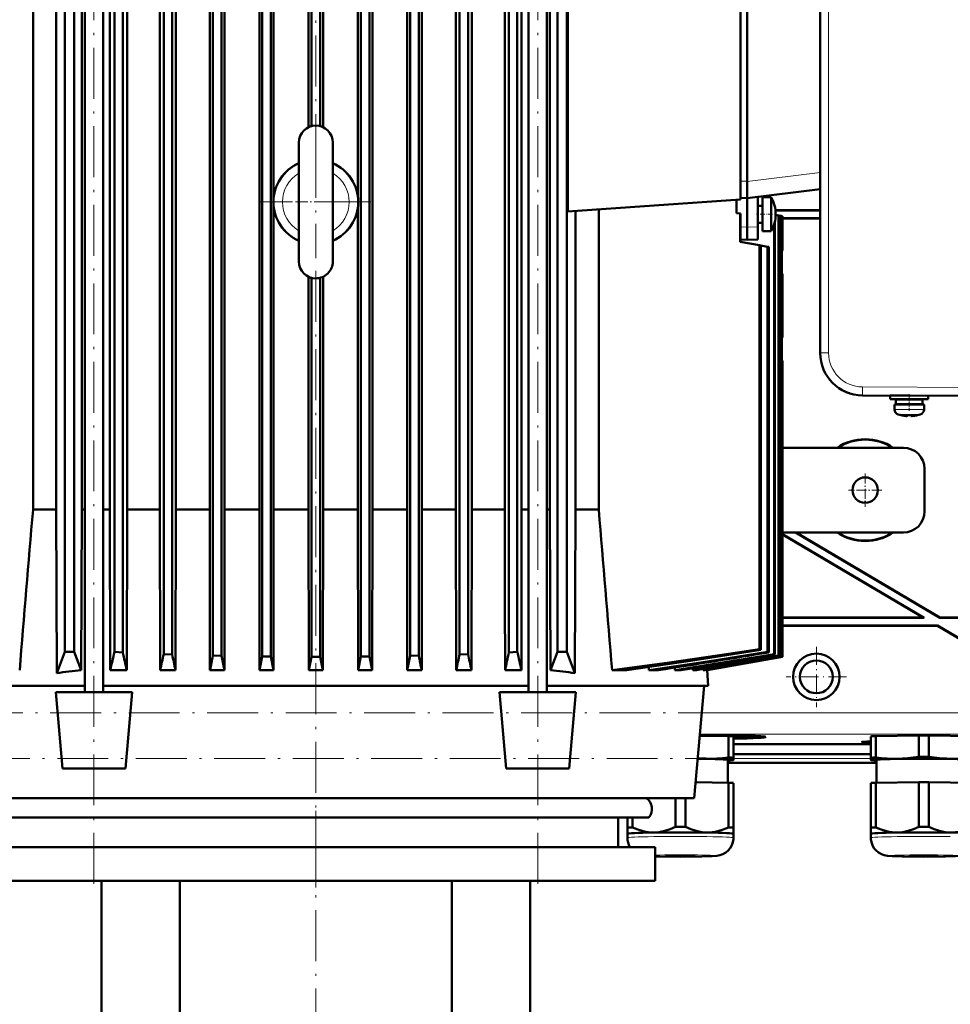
# Model space of a CAD drawing. Extents: x -1595 to 1972, y -1674 to 620.
# Tile 51 of 55: x 1386 to 1606, y 204 to 436. Entities that reach past the tile are written whole.
import ezdxf

# ---------------------------------------------------------------- set-up
doc = ezdxf.new("R2010")
doc.units = 0
doc.linetypes.add('DASHDOT', pattern=[18.5, 12, -3, 0.5, -3])

msp = doc.modelspace()

# ---------------------------------------------------------------- linework, layer by layer
at = {"color": 7, "linetype": 'DASHDOT', "lineweight": 18}
for p, q in [((1403.64, 232.38), (1403.64, 558.42)), ((1508.24, 232.38), (1508.24, 558.42)), ((1455.94, 543.28), (1455.94, 398.89)), ((1455.94, 406.05), (1455.94, 380.05)), ((1468.94, 393.05), (1442.94, 393.05)), ((1455.94, 235.34), (1455.94, 387.89)), ((1664.34, 272.64), (1247.35, 272.64)), ((1247.01, 261.93), (1664.68, 261.93)), ((1455.94, 244.68), (1455.94, 105.07))]:
    msp.add_line(p, q, dxfattribs=at)
at = {"color": 7, "lineweight": 50}
for p, q in [((1574.83, 548.62), (1574.83, 357.48)), ((1396.74, 530.3), (1396.74, 287.05)), ((1398.99, 530.3), (1398.99, 287.05)), ((1401.47, 277.55), (1401.47, 531.25)), ((1405.82, 277.55), (1405.82, 531.25)), ((1420.07, 286.52), (1420.07, 530.01)), ((1422.07, 286.45), (1422.07, 530.03)), ((1431.69, 286.16), (1431.69, 530.08)), ((1433.69, 286.11), (1433.69, 530.09)), ((1443.32, 285.94), (1443.32, 530.13)), ((1445.32, 285.91), (1445.32, 530.13)), ((1454.94, 410.92), (1454.94, 530.14)), ((1456.94, 410.92), (1456.94, 530.14)), ((1466.57, 285.91), (1466.57, 530.13)), ((1468.57, 285.94), (1468.57, 530.13)), ((1478.19, 286.11), (1478.19, 530.09)), ((1480.19, 286.16), (1480.19, 530.08)), ((1489.82, 286.45), (1489.82, 530.03)), ((1491.82, 286.52), (1491.82, 530.01)), ((1506.07, 277.55), (1506.07, 531.25)), ((1510.42, 277.55), (1510.42, 531.25)), ((1512.9, 530.3), (1512.9, 287.05)), ((1515.15, 530.3), (1515.15, 287.05)), ((1408.44, 287.02), (1408.44, 528.91)), ((1410.44, 286.93), (1410.44, 528.93)), ((1501.44, 286.93), (1501.44, 528.93)), ((1503.44, 287.02), (1503.44, 528.91)), ((1430.95, 512.3), (1430.95, 299.8)), ((1434.41, 512.3), (1434.41, 299.8)), ((1442.64, 512.3), (1442.64, 299.8)), ((1445.99, 512.3), (1445.99, 393.97)), ((1477.48, 512.3), (1477.48, 299.8)), ((1480.94, 512.3), (1480.94, 299.8)), ((1500.5, 512.3), (1500.5, 299.8)), ((1504.46, 512.3), (1504.46, 299.8)), ((1515.38, 500.49), (1515.38, 390.8)), ((1556.04, 497.65), (1556.04, 393.65)), ((1557.64, 493.35), (1557.64, 397.95)), ((1389.27, 320.55), (1389.27, 490.55)), ((1394.7, 490.55), (1394.7, 320.55)), ((1400.76, 320.55), (1400.76, 490.55)), ((1407.37, 490.55), (1407.37, 320.55)), ((1411.44, 320.55), (1411.44, 490.55)), ((1419.17, 490.55), (1419.17, 320.55)), ((1422.92, 320.55), (1422.92, 490.55)), ((1454.24, 490.55), (1454.24, 410.67)), ((1457.64, 490.55), (1457.64, 410.67)), ((1465.86, 490.55), (1465.86, 394.36)), ((1469.29, 320.55), (1469.29, 490.55)), ((1488.96, 490.55), (1488.96, 320.55)), ((1492.72, 320.55), (1492.72, 490.55)), ((1511.13, 490.55), (1511.13, 320.55)), ((1451.94, 380.76), (1451.94, 407.05)), ((1459.94, 407.05), (1459.94, 405.33)), ((1459.94, 380.76), (1459.94, 407.05)), ((1459.94, 405.33), (1459.94, 400.21)), ((1557.64, 397.91), (1557.64, 397.95)), ((1557.64, 393.95), (1557.64, 397.91)), ((1557.64, 393.95), (1574.83, 396.06)), ((1445.99, 392.12), (1445.99, 299.8)), ((1515.38, 390.8), (1556.04, 393.65)), ((1555.14, 393.59), (1555.14, 390.43)), ((1556.04, 393.99), (1557.64, 393.95)), ((1557.64, 387.15), (1557.64, 393.95)), ((1560.14, 387.18), (1560.14, 394.26)), ((1561.24, 392.15), (1560.14, 392.15)), ((1561.24, 392.15), (1560.14, 392.15)), ((1561.24, 394.15), (1561.24, 387.87)), ((1563.27, 394.15), (1561.24, 394.15)), ((1563.27, 394.15), (1561.24, 394.15)), ((1563.27, 393.44), (1563.27, 394.15)), ((1563.27, 387.87), (1563.27, 393.44)), ((1465.86, 391.74), (1465.86, 320.55)), ((1517.18, 320.55), (1517.18, 390.93)), ((1522.62, 391.31), (1522.62, 320.55)), ((1555.94, 390.34), (1555.14, 390.43)), ((1555.94, 390.34), (1555.94, 383.65)), ((1555.94, 390.34), (1556.04, 390.33)), ((1556.04, 390.33), (1556.04, 383.65)), ((1574.83, 391.15), (1564.28, 391.15)), ((1574.83, 391.08), (1564.29, 391.08)), ((1564.34, 390.15), (1564.34, 389.99)), ((1565.04, 389.87), (1564.34, 389.99)), ((1565.04, 389.87), (1565.04, 286.16)), ((1565.04, 389.87), (1565.18, 389.84)), ((1565.18, 389.84), (1565.7, 389.75)), ((1565.18, 389.84), (1565.18, 286.11)), ((1561.24, 388.15), (1560.14, 388.15)), ((1561.24, 387.87), (1561.24, 386.15)), ((1563.27, 387.87), (1563.27, 386.15)), ((1563.96, 387.69), (1563.96, 286.52)), ((1564.17, 388.51), (1564.17, 286.45)), ((1565.7, 389.75), (1565.7, 285.94)), ((1565.7, 389.75), (1565.77, 389.74)), ((1565.94, 389.71), (1565.77, 389.74)), ((1565.77, 389.74), (1565.77, 285.91)), ((1565.94, 389.71), (1565.94, 389.71)), ((1565.94, 389.71), (1565.94, 381.65)), ((1565.94, 389.71), (1565.94, 381.65)), ((1565.94, 389.22), (1574.83, 389.22)), ((1565.94, 389.15), (1574.83, 389.15)), ((1459.94, 385.89), (1459.94, 379.05)), ((1557.64, 384.15), (1557.64, 387.15)), ((1560.14, 384.21), (1560.14, 387.18)), ((1563.27, 386.15), (1561.24, 386.15)), ((1555.94, 383.65), (1560.52, 382.84)), ((1556.04, 383.65), (1555.94, 383.65)), ((1556.04, 384.19), (1557.64, 384.15)), ((1560.14, 384.21), (1557.64, 384.15)), ((1560.52, 382.84), (1560.52, 287.64)), ((1560.52, 382.84), (1560.88, 382.78)), ((1451.94, 379.05), (1451.94, 380.76)), ((1459.94, 379.05), (1459.94, 380.76)), ((1560.88, 382.78), (1562.45, 382.5)), ((1560.88, 382.78), (1560.88, 287.52)), ((1562.45, 382.5), (1562.45, 287.02)), ((1562.45, 382.5), (1562.74, 382.45)), ((1562.74, 382.45), (1562.74, 286.93)), ((1565.94, 381.65), (1565.77, 381.47)), ((1565.77, 381.47), (1565.77, 376.15)), ((1565.94, 381.65), (1565.94, 381.65)), ((1565.77, 376.15), (1565.94, 376.15)), ((1565.94, 361.15), (1565.94, 376.15)), ((1454.24, 375.43), (1454.24, 320.55)), ((1454.94, 285.85), (1454.94, 375.18)), ((1456.94, 285.85), (1456.94, 375.18)), ((1457.64, 320.55), (1457.64, 375.43)), ((1565.94, 361.15), (1565.77, 361.14)), ((1565.77, 361.14), (1565.77, 355.82)), ((1565.77, 355.82), (1565.94, 355.65)), ((1565.94, 355.65), (1565.94, 285.85)), ((1565.94, 355.65), (1565.94, 355.65)), ((1565.94, 355.65), (1565.94, 285.85)), ((1666.83, 347.05), (1584.78, 347.48)), ((1591.33, 347.42), (1595.75, 347.42)), ((1591.33, 347.42), (1591.33, 346.62)), ((1591.33, 346.62), (1591.33, 347.42)), ((1591.33, 346.62), (1595.83, 346.62)), ((1592.68, 346.52), (1595.83, 346.52)), ((1592.68, 345.42), (1592.68, 346.52)), ((1592.68, 345.42), (1592.68, 346.52)), ((1593.83, 347.42), (1593.83, 347.43)), ((1593.83, 346.52), (1593.83, 346.62)), ((1593.83, 346.52), (1593.83, 346.62)), ((1600.33, 346.62), (1595.83, 346.62)), ((1598.98, 346.52), (1595.83, 346.52)), ((1597.83, 346.62), (1597.83, 346.52)), ((1598.98, 346.52), (1598.98, 345.42)), ((1600.33, 347.4), (1600.33, 346.62)), ((1595.83, 345.32), (1592.33, 345.32)), ((1592.33, 345.32), (1592.33, 344.19)), ((1592.33, 344.19), (1592.33, 345.32)), ((1592.68, 345.42), (1595.83, 345.42)), ((1593.83, 345.32), (1593.83, 345.42)), ((1593.83, 345.32), (1593.83, 345.42)), ((1598.98, 345.42), (1595.83, 345.42)), ((1595.83, 345.32), (1599.33, 345.32)), ((1597.83, 345.42), (1597.83, 345.32)), ((1599.33, 345.32), (1599.33, 344.19)), ((1593.91, 342.79), (1593.9, 342.78)), ((1595.33, 342.79), (1595.33, 342.64)), ((1596.33, 342.79), (1596.33, 342.64)), ((1596.37, 342.62), (1596.43, 342.62)), ((1597.76, 342.78), (1597.75, 342.79)), ((1594.44, 335.15), (1565.94, 335.15)), ((1599.44, 330.15), (1599.44, 320.15)), ((1394.7, 320.55), (1389.27, 320.55)), ((1394.7, 320.55), (1394.88, 282.04)), ((1400.62, 282.69), (1400.76, 320.55)), ((1401.47, 320.55), (1400.76, 320.55)), ((1407.37, 320.55), (1405.82, 320.55)), ((1407.37, 320.55), (1407.47, 282.73)), ((1411.44, 320.55), (1411.35, 282.73)), ((1419.17, 320.55), (1411.44, 320.55)), ((1419.17, 320.55), (1419.25, 282.73)), ((1422.92, 320.55), (1422.84, 282.73)), ((1430.95, 320.55), (1422.92, 320.55)), ((1442.64, 320.55), (1434.41, 320.55)), ((1454.24, 320.55), (1445.99, 320.55)), ((1454.24, 320.55), (1454.32, 282.73)), ((1457.64, 320.55), (1457.56, 282.73)), ((1465.86, 320.55), (1457.64, 320.55)), ((1465.86, 320.55), (1465.94, 282.73)), ((1469.29, 320.55), (1469.21, 282.73)), ((1477.48, 320.55), (1469.29, 320.55)), ((1488.96, 320.55), (1480.94, 320.55)), ((1488.96, 320.55), (1489.05, 282.73)), ((1492.72, 320.55), (1492.63, 282.73)), ((1500.5, 320.55), (1492.72, 320.55)), ((1506.07, 320.55), (1504.46, 320.55)), ((1511.13, 320.55), (1510.42, 320.55)), ((1511.13, 320.55), (1511.27, 282.69)), ((1517.18, 320.55), (1517.01, 282.04)), ((1517.18, 320.55), (1522.62, 320.55)), ((1565.94, 315.15), (1594.44, 315.15)), ((1565.94, 314.79), (1599.37, 295.08)), ((1565.94, 314.71), (1599.12, 295.15)), ((1569, 315.15), (1603.04, 295.08)), ((1569.14, 315.15), (1603.05, 295.15)), ((1430.95, 299.8), (1430.99, 282.73)), ((1434.41, 299.8), (1434.38, 282.73)), ((1442.64, 299.8), (1442.68, 282.73)), ((1445.99, 299.8), (1445.95, 282.73)), ((1477.48, 299.8), (1477.51, 282.73)), ((1480.94, 299.8), (1480.9, 282.73)), ((1500.5, 299.8), (1500.54, 282.73)), ((1504.46, 299.8), (1504.42, 282.73)), ((1599.12, 295.15), (1565.94, 295.15)), ((1599.37, 295.08), (1565.94, 295.08)), ((1599.37, 295.08), (1599.12, 295.15)), ((1603.04, 295.08), (1603.05, 295.15)), ((1646.52, 295.08), (1603.04, 295.08)), ((1646.45, 295.15), (1603.05, 295.15)), ((1565.94, 293.22), (1602.53, 293.22)), ((1565.94, 293.15), (1602.51, 293.15)), ((1602.51, 293.15), (1602.53, 293.22)), ((1602.51, 293.15), (1627.82, 278.22)), ((1602.53, 293.22), (1627.8, 278.31)), ((1394.88, 282.04), (1396.74, 287.05)), ((1398.99, 287.05), (1396.74, 287.05)), ((1398.99, 287.05), (1400.62, 282.69)), ((1408.44, 287.02), (1410.44, 286.93)), ((1420.07, 286.52), (1422.07, 286.45)), ((1431.69, 286.16), (1433.69, 286.11)), ((1433.69, 286.11), (1434.38, 282.73)), ((1443.32, 285.94), (1442.68, 282.73)), ((1443.32, 285.94), (1445.32, 285.91)), ((1445.32, 285.91), (1445.95, 282.73)), ((1454.94, 285.85), (1454.32, 282.73)), ((1456.94, 285.85), (1454.94, 285.85)), ((1456.94, 285.85), (1457.56, 282.73)), ((1466.57, 285.91), (1465.94, 282.73)), ((1466.57, 285.91), (1468.57, 285.94)), ((1468.57, 285.94), (1469.21, 282.73)), ((1478.19, 286.11), (1477.51, 282.73)), ((1478.19, 286.11), (1480.19, 286.16)), ((1489.82, 286.45), (1491.82, 286.52)), ((1501.44, 286.93), (1503.44, 287.02)), ((1511.27, 282.69), (1512.9, 287.05)), ((1512.9, 287.05), (1515.15, 287.05)), ((1517.01, 282.04), (1515.15, 287.05)), ((1547.68, 282.73), (1565.77, 285.91)), ((1548.21, 282.73), (1565.94, 285.85)), ((1548.22, 282.73), (1565.94, 285.85)), ((1560.88, 287.52), (1560.52, 287.64)), ((1562.74, 286.93), (1562.45, 287.02)), ((1564.17, 286.45), (1563.96, 286.52)), ((1565.04, 286.16), (1565.18, 286.11)), ((1565.77, 285.91), (1565.7, 285.94)), ((1565.94, 285.85), (1565.94, 285.85)), ((1534.41, 283.47), (1534.46, 282.73)), ((1540.57, 283.33), (1540.61, 282.73)), ((1544.76, 283.17), (1544.78, 282.73)), ((1407.47, 282.73), (1411.35, 282.73)), ((1419.25, 282.73), (1422.84, 282.73)), ((1430.99, 282.73), (1434.38, 282.73)), ((1442.68, 282.73), (1445.95, 282.73)), ((1454.32, 282.73), (1457.56, 282.73)), ((1465.94, 282.73), (1469.21, 282.73)), ((1477.51, 282.73), (1480.9, 282.73)), ((1489.05, 282.73), (1492.63, 282.73)), ((1500.54, 282.73), (1504.42, 282.73)), ((1529.27, 282.73), (1525.76, 282.73)), ((1536.73, 282.73), (1534.46, 282.73)), ((1542.08, 282.73), (1540.61, 282.73)), ((1545.67, 282.73), (1544.78, 282.73)), ((1547.25, 283), (1547.26, 282.73)), ((1547.68, 282.73), (1547.26, 282.73)), ((1548.2, 282.82), (1548.21, 282.73)), ((1548.22, 282.73), (1548.21, 282.73)), ((1548.22, 282.73), (1548.44, 279.05)), ((1374.77, 279.05), (1401.47, 279.05)), ((1405.82, 279.05), (1506.07, 279.05)), ((1510.42, 279.05), (1548.44, 279.05)), ((1545.16, 252.55), (1547.48, 279.05)), ((1394.64, 277.55), (1412.64, 277.55)), ((1396.22, 259.55), (1394.64, 277.55)), ((1411.07, 259.55), (1412.64, 277.55)), ((1499.24, 277.55), (1517.24, 277.55)), ((1500.82, 259.55), (1499.24, 277.55)), ((1515.67, 259.55), (1517.24, 277.55)), ((1546.45, 267.29), (1553.2, 267.19)), ((1551.08, 267.33), (1551.08, 267.22)), ((1553.2, 262.14), (1553.2, 267.19)), ((1554.39, 262.09), (1554.39, 267.14)), ((1559.98, 266.98), (1560.04, 267.21)), ((1586.76, 262.08), (1586.76, 267.13)), ((1587.95, 267.19), (1598.08, 267.34)), ((1587.95, 262.14), (1587.95, 267.19)), ((1598.08, 262.29), (1598.08, 267.34)), ((1600.45, 267.34), (1610.58, 267.19)), ((1600.45, 262.29), (1600.45, 267.34)), ((1554.39, 265.26), (1586.76, 265.26)), ((1554.39, 262.96), (1586.76, 262.96)), ((1553.04, 261.59), (1553.04, 256.2)), ((1553.04, 260.9), (1588.11, 260.9)), ((1553.04, 260.9), (1588.11, 260.9)), ((1554.33, 261.55), (1554.39, 261.57)), ((1554.39, 261.59), (1554.39, 262.09)), ((1554.39, 261.57), (1554.39, 261.59)), ((1586.76, 262.08), (1586.76, 261.58)), ((1586.76, 261.58), (1586.76, 261.57)), ((1586.82, 261.55), (1586.76, 261.57)), ((1588.11, 256.19), (1588.11, 261.58)), ((1411.07, 259.55), (1396.22, 259.55)), ((1515.67, 259.55), (1500.82, 259.55)), ((1545.49, 256.31), (1553.2, 256.19)), ((1553.2, 256.19), (1553.2, 245.69)), ((1554.39, 256.14), (1554.39, 245.64)), ((1586.76, 256.14), (1586.76, 245.63)), ((1587.95, 256.19), (1598.08, 256.35)), ((1587.95, 256.19), (1587.95, 245.69)), ((1598.08, 256.35), (1598.08, 245.84)), ((1600.45, 256.35), (1610.58, 256.19)), ((1600.45, 256.35), (1600.45, 245.84)), ((1366.73, 252.55), (1534.24, 252.55)), ((1534.24, 252.55), (1545.16, 252.55)), ((1540.7, 252.55), (1540.7, 245.84)), ((1543.08, 252.55), (1543.08, 245.84)), ((1377.46, 248.05), (1524.82, 248.05)), ((1524.82, 248.05), (1534.43, 248.05)), ((1527.25, 248.05), (1527.25, 241.05)), ((1529.39, 248.05), (1529.39, 245.64)), ((1530.58, 248.05), (1530.58, 245.69)), ((1529.39, 245.64), (1529.39, 244.18)), ((1529.39, 243.23), (1529.39, 244.18)), ((1554.39, 244.18), (1554.39, 245.64)), ((1554.39, 244.18), (1554.39, 243.23)), ((1554.39, 244.18), (1554.39, 244.18)), ((1554.39, 244.17), (1554.39, 244.18)), ((1586.76, 245.63), (1586.76, 244.18)), ((1586.76, 243.23), (1586.76, 244.18)), ((1375.95, 241.05), (1535.95, 241.05)), ((1535.95, 241.05), (1535.95, 233.05)), ((1375.95, 233.05), (1535.95, 233.05)), ((1405.44, 164.8), (1405.44, 233.05)), ((1423.88, 158.15), (1423.88, 233.05)), ((1488.01, 233.05), (1488.01, 158.15)), ((1506.44, 164.8), (1506.44, 233.05))]:
    msp.add_line(p, q, dxfattribs=at)
at = {"color": 7, "lineweight": 18}
for p, q in [((1576.82, 548.62), (1576.82, 357.48)), ((1574.83, 400), (1557.64, 397.91)), ((1556.04, 397.99), (1557.64, 397.95)), ((1556.04, 387.17), (1557.64, 387.15)), ((1560.14, 387.18), (1557.64, 387.15)), ((1576.82, 357.48), (1574.83, 357.48)), ((1584.78, 349.48), (1666.83, 349.05)), ((1592.33, 344.19), (1595.8, 344.19)), ((1592.33, 344.19), (1592.33, 344.19)), ((1595.8, 344.19), (1595.83, 344.19)), ((1599.33, 344.19), (1595.83, 344.19)), ((1593.26, 342.95), (1595.81, 342.95)), ((1593.26, 342.95), (1593.26, 342.95)), ((1595.81, 342.95), (1595.83, 342.95)), ((1595.83, 342.95), (1598.4, 342.95)), ((1546.91, 272.64), (1629.59, 272.64)), ((1629.59, 267.64), (1546.48, 267.64)), ((1553.04, 260.93), (1588.11, 260.93)), ((1554.39, 261.93), (1586.76, 261.93))]:
    msp.add_line(p, q, dxfattribs=at)
at = {"color": 7, "linetype": 'DASHDOT', "lineweight": 18, "ltscale": 0.240002}
msp.add_line((1451.14, 393.05), (1460.74, 393.05), dxfattribs=at)
at = {"color": 7, "linetype": 'DASHDOT', "lineweight": 18, "ltscale": 0.093863}
msp.add_line((1563.59, 390.15), (1559.83, 390.15), dxfattribs=at)
at = {"color": 7, "linetype": 'DASHDOT', "lineweight": 18, "ltscale": 0.005228}
msp.add_line((1565.96, 368.65), (1565.75, 368.65), dxfattribs=at)
at = {"color": 7, "linetype": 'DASHDOT', "lineweight": 18, "ltscale": 0.097188}
msp.add_line((1595.83, 347.75), (1595.83, 343.87), dxfattribs=at)
at = {"color": 7, "linetype": 'DASHDOT', "lineweight": 18, "ltscale": 0.024001}
msp.add_line((1595.83, 346.54), (1595.83, 347.5), dxfattribs=at)
at = {"color": 7, "linetype": 'DASHDOT', "lineweight": 18, "ltscale": 0.033}
msp.add_line((1595.83, 345.31), (1595.83, 346.63), dxfattribs=at)
at = {"color": 7, "linetype": 'DASHDOT', "lineweight": 18, "ltscale": 0.000798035}
msp.add_line((1594.83, 342.61), (1594.83, 342.64), dxfattribs=at)
at = {"color": 7, "linetype": 'DASHDOT', "lineweight": 18, "ltscale": 0.000674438}
msp.add_line((1594.83, 342.64), (1594.83, 342.62), dxfattribs=at)
at = {"color": 7, "linetype": 'DASHDOT', "lineweight": 18, "ltscale": 0.000917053}
msp.add_line((1596.83, 342.61), (1596.83, 342.64), dxfattribs=at)
at = {"color": 7, "linetype": 'DASHDOT', "lineweight": 18, "ltscale": 0.00068512}
msp.add_line((1596.83, 342.64), (1596.83, 342.61), dxfattribs=at)
at = {"color": 7, "linetype": 'DASHDOT', "lineweight": 18, "ltscale": 0.195001}
for p, q in [((1585.44, 329.05), (1585.44, 321.25)), ((1589.34, 325.15), (1581.54, 325.15))]:
    msp.add_line(p, q, dxfattribs=at)
at = {"color": 7, "linetype": 'DASHDOT', "lineweight": 18, "ltscale": 0.355368}
for p, q in [((1573.93, 288.26), (1573.93, 274.04)), ((1581.04, 281.15), (1566.82, 281.15))]:
    msp.add_line(p, q, dxfattribs=at)
at = {"color": 7, "linetype": 'DASHDOT', "lineweight": 18, "ltscale": 0.450015}
msp.add_line((1455.95, 249.55), (1455.95, 231.55), dxfattribs=at)
at = {"color": 7, "lineweight": 18}
msp.add_lwpolyline([(1584.78, 349.48), (1584.78, 347.56), (1584.78, 347.49), (1584.78, 347.48)], dxfattribs=at)
at = {"color": 7, "lineweight": 50}
for points in [[(1595.33, 342.64), (1595.33, 342.64), (1595.33, 342.63), (1595.32, 342.63), (1595.3, 342.62), (1595.25, 342.62), (1595.11, 342.62), (1594.83, 342.64)], [(1596.33, 342.64), (1596.33, 342.64), (1596.33, 342.63), (1596.34, 342.63), (1596.35, 342.63), (1596.38, 342.62)], [(1596.33, 342.64), (1596.33, 342.64), (1596.33, 342.63), (1596.34, 342.63), (1596.36, 342.62), (1596.42, 342.62), (1596.83, 342.64)], [(1596.33, 342.64), (1596.33, 342.64), (1596.33, 342.63), (1596.33, 342.63), (1596.34, 342.63), (1596.43, 342.62)], [(1525.76, 282.73), (1539.31, 284.55), (1553.24, 286.55), (1560.52, 287.64)], [(1529.27, 282.73), (1544.81, 285.03), (1560.88, 287.52)], [(1534.46, 282.73), (1548.26, 284.8), (1562.45, 287.02)], [(1598.08, 262.29), (1596.79, 262.12), (1595.53, 261.99), (1594.27, 261.91), (1593.01, 261.87)], [(1605.51, 261.87), (1604.26, 261.91), (1603, 261.99), (1601.73, 262.12), (1600.45, 262.29)], [(1553.2, 262.14), (1551.84, 262), (1550.5, 261.91), (1549.32, 261.87), (1548.14, 261.87)], [(1593.01, 261.87), (1591.83, 261.87), (1590.65, 261.91), (1589.31, 262), (1587.95, 262.14)], [(1610.58, 262.14), (1609.21, 262), (1607.87, 261.91), (1606.69, 261.87), (1605.51, 261.87)], [(1535.64, 244.47), (1535.01, 244.48), (1534.39, 244.53), (1533.74, 244.63), (1533.09, 244.77), (1531.83, 245.16), (1530.58, 245.69)], [(1540.7, 245.84), (1539.45, 245.27), (1538.19, 244.85), (1537.53, 244.68), (1536.88, 244.57), (1536.26, 244.5), (1535.64, 244.47)], [(1548.14, 244.47), (1547.52, 244.5), (1546.9, 244.57), (1546.24, 244.68), (1545.59, 244.85), (1544.33, 245.27), (1543.08, 245.84)], [(1553.2, 245.69), (1551.95, 245.16), (1550.69, 244.77), (1550.04, 244.63), (1549.39, 244.53), (1548.77, 244.48), (1548.14, 244.47)], [(1593.01, 244.46), (1592.39, 244.48), (1591.77, 244.53), (1591.12, 244.63), (1590.47, 244.77), (1589.21, 245.16), (1587.95, 245.69)], [(1598.08, 245.84), (1596.82, 245.27), (1595.56, 244.84), (1594.91, 244.68), (1594.25, 244.57), (1593.64, 244.49), (1593.01, 244.46)], [(1605.51, 244.46), (1604.89, 244.49), (1604.27, 244.57), (1603.62, 244.68), (1602.97, 244.84), (1601.71, 245.27), (1600.45, 245.84)], [(1610.58, 245.69), (1609.32, 245.16), (1608.06, 244.77), (1607.41, 244.63), (1606.76, 244.53), (1606.14, 244.48), (1605.51, 244.46)], [(1541.89, 238.78), (1546.97, 238.82), (1549.36, 238.89), (1550.44, 238.97), (1551.2, 239.11), (1551.89, 239.36), (1552.56, 239.74), (1553.14, 240.23), (1553.63, 240.81), (1554.01, 241.47), (1554.26, 242.18), (1554.38, 242.93), (1554.39, 243.23)], [(1599.26, 238.77), (1594.19, 238.82), (1591.79, 238.89), (1590.72, 238.97), (1589.95, 239.11), (1589.26, 239.36), (1588.59, 239.74), (1588.01, 240.22), (1587.52, 240.81), (1587.15, 241.47), (1586.9, 242.18), (1586.77, 242.93), (1586.76, 243.23)], [(1599.26, 238.77), (1604.34, 238.82), (1606.74, 238.89), (1607.81, 238.97), (1608.57, 239.11), (1609.27, 239.36), (1609.93, 239.74), (1610.52, 240.22), (1611, 240.81), (1611.38, 241.47), (1611.63, 242.18), (1611.75, 242.93), (1611.76, 243.23)], [(1541.89, 238.78), (1536.85, 238.82), (1535.95, 238.84)]]:
    msp.add_lwpolyline(points, dxfattribs=at)
for centre, radius in [((1585.44, 325.15), 3), ((1573.93, 281.15), 5.47), ((1573.93, 281.15), 3.88)]:
    msp.add_circle(centre, radius, dxfattribs=at)
for centre, radius, start, end in [((1455.94, 407.05), 4, 90, 180), ((1455.94, 407.05), 4, 0.0001, 90), ((1455.94, 393.05), 10, 113.5782, 246.4218), ((1455.94, 393.05), 10, 293.5782, 66.4219), ((1556.34, 390.15), 8, 360, 30), ((1556.34, 390.15), 8, 360, 30), ((1556.34, 390.15), 8, 330, 0), ((1455.94, 379.05), 4, 180, 270), ((1455.94, 379.05), 4, 270, 0.0001), ((1584.83, 357.48), 10, 180, 269.7), ((1584.83, 357.47), 9.99, 244.3598, 251.9874), ((1593.63, 344.19), 1.3, 180, 253.3985), ((1593.63, 344.19), 1.3, 180, 253.3985), ((1598.03, 344.19), 1.3, 286.6016, 360), ((1595.83, 351.57), 9, 253.3985, 257.6222), ((1595.83, 351.57), 9, 253.3985, 257.6222), ((1595.83, 351.57), 8.99, 257.6503, 263.6107), ((1595.83, 351.57), 8.99, 257.6503, 263.6107), ((1595.83, 351.57), 8.99, 257.6503, 263.6107), ((1595.27, 346.41), 3.8, 263.4156, 267.7409), ((1595.28, 346.65), 4.04, 263.5178, 266.8391), ((1595.26, 346.43), 3.82, 263.4243, 267.67), ((1595.83, 352.68), 9.9, 267.106, 269.9999), ((1595.83, 352.68), 9.9, 267.106, 269.9999), ((1595.83, 352.68), 9.9, 267.106, 269.9999), ((1595.83, 352.68), 9.9, 267.106, 269.9999), ((1595.83, 352.68), 9.9, 269.9998, 272.8943), ((1595.83, 352.68), 9.9, 269.9998, 272.8943), ((1595.83, 352.68), 9.9, 269.9998, 272.8943), ((1595.83, 351.57), 8.99, 276.3893, 282.3497), ((1595.83, 351.57), 8.99, 276.3897, 282.3492), ((1595.83, 351.57), 8.99, 276.3893, 282.3497), ((1595.83, 351.57), 9, 282.3778, 286.6016), ((1585.44, 325.15), 12, 56.4427, 123.5573), ((1585.44, 325.15), 11.9, 57.2111, 122.7889), ((1594.44, 330.15), 5, 0, 90), ((21748.46, -1388.49), 20430.8, 175.201606, 175.308034), ((-18836.56, -1388.49), 20430.79, 4.691971, 4.7984), ((1594.44, 320.15), 5, 270, 360), ((1585.44, 325.15), 12, 236.4427, 303.5573), ((1585.44, 325.15), 11.9, 237.2111, 302.7889), ((1147.05, 344.25), 267.59, 346.7088, 347.6514), ((1864.51, 382.93), 464.1, 191.9384, 192.4687), ((919.17, 392.03), 511.89, 347.6711, 348.1058), ((2382.69, 483.41), 980.6, 191.58714, 191.80945), ((331.91, 510.84), 1122.5, 348.27488, 348.45387), ((2578.99, 510.63), 1121.49, 191.54599, 191.72513), ((527.37, 483.8), 982.48, 348.1907, 348.41258), ((1992.65, 392.01), 511.82, 191.8941, 192.3289), ((1046.39, 383.14), 465.12, 347.5319, 348.061), ((1764.99, 344.28), 267.74, 192.3488, 193.2909), ((953.26, 3979.16), 3742.2, 278.96998, 279.37337), ((904.03, 4268.4), 4036.19, 279.07458, 279.4103), ((389.86, 7182.16), 6994.98, 279.481038, 279.664565), ((238.16, 8049.02), 7875.44, 279.55018, 279.699645), ((-1560.04, 18240.52), 18224.38, 279.81196, 279.874231), ((-2313.25, 22513.68), 22563.66, 279.851446, 279.898963), ((1433.53, -34.12), 318.52, 95.9303, 96.9694), ((1478.36, -34.12), 318.52, 83.0306, 84.0697), ((1548.69, 297.59), 35.73, 265.6502, 269.1168), ((1532.19, 250.05), 3, 318.1897, 56.4427), ((1533.64, 243.23), 4.25, 180.0016, 210.9403)]:
    msp.add_arc(centre, radius, start, end, dxfattribs=at)
at = {"color": 7, "lineweight": 18}
for centre, radius, start, end in [((1455.94, 393.05), 9.86, 113.9392, 246.0608), ((1455.94, 393.05), 9.86, 293.9392, 66.0609), ((1455.94, 393.05), 7.86, 120.5423, 239.4577), ((1455.94, 393.05), 7.86, 300.5423, 59.4577), ((1584.82, 357.48), 8, 180.0049, 269.6951)]:
    msp.add_arc(centre, radius, start, end, dxfattribs=at)
at = {"color": 7, "lineweight": 50}
for centre, major_axis, start_param, end_param in [((1541.86, 266.98), (-20.18, 0), 3.143867, 4.482245), ((1541.86, 266.98), (-18.12, 0), 3.134523, 4.455793), ((1541.86, 266.98), (-16.2, 0), 3.143885, 4.42493), ((1541.89, 266.98), (13.8, 0), 0.437539, 0.609658), ((1541.86, 266.98), (-20.18, 0), 2.240627, 3.143867), ((1541.86, 266.98), (-16.2, 0), 2.454681, 3.143885), ((1541.86, 266.98), (-18.12, 0), 2.334296, 3.134523), ((1599.26, 266.98), (13.8, 0), 2.531934, 2.704054), ((1599.26, 266.98), (13.8, 0), 1.484737, 1.656856), ((1594.86, 265.78), (10.3, 0), 3.1393, 3.808595), ((1594.86, 265.78), (10.3, 0), 2.47459, 3.1393), ((1599.26, 261.93), (-13.8, 0), 4.626329, 4.798449), ((1541.89, 261.59), (12.5, 0), 6.185296, 7.521097), ((1541.89, 261.59), (11.15, 0), 0, 1.196047), ((1541.89, 261.59), (12.5, 0), 5.814135, 6.185296), ((1541.89, 261.93), (-13.8, 0), 3.579132, 3.751251), ((1599.26, 261.93), (-13.8, 0), 5.673527, 5.845646), ((1599.26, 261.58), (12.5, 0), 6.185296, 9.424778), ((1599.26, 261.58), (12.5, 0), 3.141593, 3.239482), ((1599.26, 261.58), (12.5, 0), 3.239482, 3.610643), ((1599.26, 261.58), (11.15, 0), 0, 3.141593), ((1541.89, 255.99), (13.8, 0), 0.437539, 0.609658), ((1599.26, 255.99), (13.8, 0), 2.531934, 2.704054), ((1599.26, 255.99), (13.8, 0), 1.484737, 1.656856), ((1541.89, 245.48), (-13.8, 0), 5.673527, 5.845646), ((1541.89, 244.18), (12.5, 0), 0, 3.141593), ((1541.89, 245.48), (-13.8, 0), 4.626329, 4.798449), ((1541.89, 245.48), (-13.8, 0), 3.579132, 3.751251), ((1599.26, 245.48), (-13.8, 0), 5.673527, 5.845646), ((1599.26, 244.18), (12.5, 0), 0, 3.141593), ((1599.26, 245.48), (-13.8, 0), 4.626329, 4.798449), ((1541.89, 238.99), (3.5, 0), 0, 3.141593), ((1541.89, 238.99), (3.5, 0), 3.141593, 6.283185), ((1599.26, 238.99), (3.5, 0), 0, 3.141593), ((1599.26, 238.99), (3.5, 0), 3.141593, 6.283185)]:
    msp.add_ellipse(centre, major_axis=major_axis, ratio=0.026177, start_param=start_param, end_param=end_param, dxfattribs=at)
at = {"color": 7, "lineweight": 18}
for centre, major_axis, start_param, end_param in [((1541.89, 243.23), (12.5, 0), 1.047198, 3.141593), ((1541.89, 243.23), (12.5, 0), 0, 1.047198), ((1599.26, 243.23), (12.5, 0), 1.047198, 3.141593), ((1541.89, 238.99), (8.26, 0), 4.712389, 8.656089), ((1599.26, 238.99), (8.26, 0), 1.570796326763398, 7.853981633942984), ((1541.89, 238.99), (8.26, 0), 3.910282, 4.712389)]:
    msp.add_ellipse(centre, major_axis=major_axis, ratio=0.026177, start_param=start_param, end_param=end_param, dxfattribs=at)

doc.saveas('drawing.dxf')
